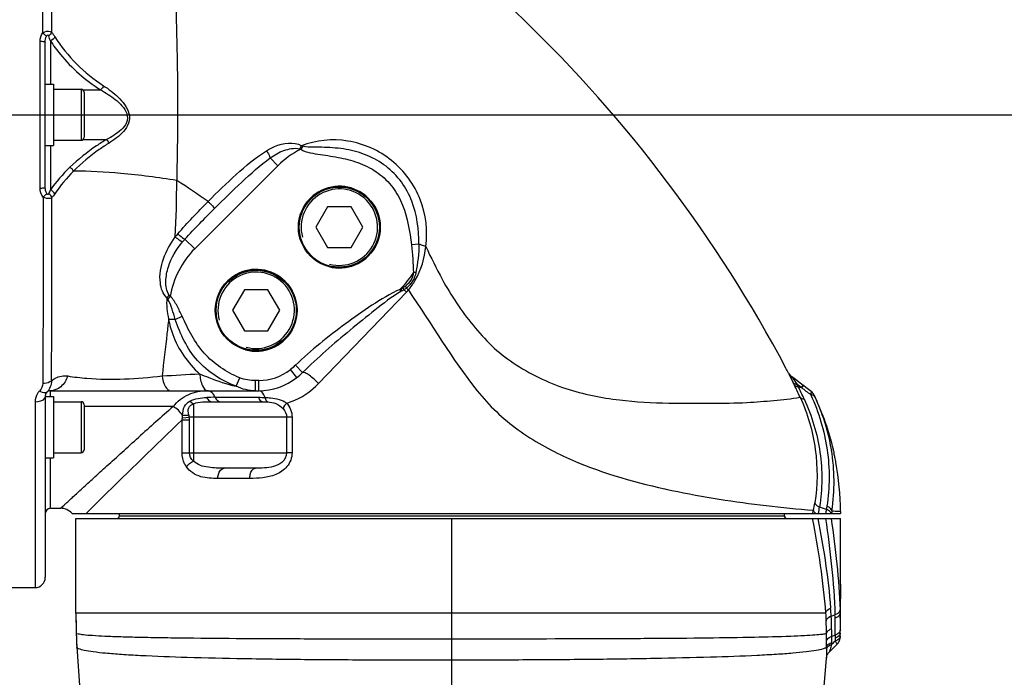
# Model space of a CAD drawing. Header units: millimetres. Extents: x 0 to 63602708652, y -107871309221 to 6308.
# Tile 37 of 74: x 5575 to 5768, y 1278 to 1407. Entities that reach past the tile are written whole.
import ezdxf

# ---------------------------------------------------------------- set-up
doc = ezdxf.new("R2010")
doc.units = ezdxf.units.MM
doc.header["$LTSCALE"] = 490.4625
doc.layers.get('0').update_dxf_attribs({"linetype": 'CONTINUOUS'})
for name, color, linetype in [('204103000004_DXF_DIMENSION', 7, 'CONTINUOUS'), ('304102000118_DXF_DIMENSION', 7, 'CONTINUOUS'), ('304102000122DXF_CONTINUOUS_LINE', 7, 'CONTINUOUS'), ('304102000123DXF_CONTINUOUS_LINE', 7, 'CONTINUOUS'), ('304104000480DXF_CONTINUOUS_LINE', 7, 'CONTINUOUS'), ('501023000039DXF_CONTINUOUS_LINE', 7, 'CONTINUOUS'), ('504021000002DXF_CONTINUOUS_LINE', 7, 'CONTINUOUS'), ('625001000002DXF_CONTINUOUS_LINE', 7, 'CONTINUOUS')]:
    doc.layers.add(name, color=color, linetype=linetype)
doc.styles.get("Standard").update_dxf_attribs({"font": 'txt', "width": 0.7})
doc.dimstyles.new('DIMSTYLE_2', dxfattribs={"dimtxt": 75, "dimasz": 45, "dimexe": 2, "dimexo": 0.2, "dimgap": 2.5, "dimtad": 1, "dimdsep": 46, "dimtxsty": 'Standard', "dimblk": '_FILLED', "dimblk1": '_FILLED', "dimblk2": '_FILLED', "dimcen": 0.09, "dimclrt": 5, "dimazin": 2, "dimtp": 0.01, "dimtm": 0.01, "dimtfac": 1, "dimtofl": 0, "dimtmove": 0, "dimatfit": 3, "dimldrblk": '_FILLED', "dimfxl": 0, "dimtolj": 1, "dimarcsym": 0})
doc.dimstyles.new('DIMSTYLE_4', dxfattribs={"dimtxt": 75, "dimasz": 45, "dimexe": 2, "dimexo": 0.2, "dimtad": 1, "dimdsep": 46, "dimtxsty": 'Standard', "dimblk": '_FILLED', "dimblk1": '_FILLED', "dimblk2": '_FILLED', "dimcen": 0.09, "dimclrt": 5, "dimazin": 2, "dimtp": 0.01, "dimtm": 0.01, "dimtfac": 1, "dimtofl": 0, "dimtmove": 0, "dimatfit": 3, "dimldrblk": '_FILLED', "dimfxl": 0, "dimtolj": 1, "dimarcsym": 0})

# ---------------------------------------------------------------- blocks, each defined once
blk = doc.blocks.new('_FILLED')
at = {"color": 0, "linetype": 'ByBlock'}
blk.add_solid([(0, 0), (-1, 0.1667), (-1, -0.1667)], dxfattribs=at)
blk = doc.blocks.new('*D33')
at = {"layer": '304102000118_DXF_DIMENSION', "color": 2, "linetype": 'Continuous', "transparency": 16777216}
for p, q in [((5515.71, 1387.99), (5905.8, 1387.99)), ((5890.8, 1387.99), (5890.8, 1304.99)), ((5890.8, 1221.99), (5890.8, 1304.99)), ((5711.81, 1221.99), (5905.8, 1221.99))]:
    blk.add_line(p, q, dxfattribs=at)
at = {"layer": '304102000118_DXF_DIMENSION', "color": 2, "linetype": 'Continuous', "transparency": 16777216, "xscale": 45, "yscale": 45, "zscale": 45}
for p, rotation in [((5890.8, 1387.99), 90), ((5890.8, 1221.99), 270)]:
    blk.add_blockref('_FILLED', p, dxfattribs=dict(at, rotation=rotation))
blk = doc.blocks.new('*D34')
at = {"layer": '204103000004_DXF_DIMENSION', "color": 2, "linetype": 'Continuous', "transparency": 16777216}
for p, q in [((4509.71, 1387.99), (6798.16, 2266.38)), ((6409.57, 2117.23), (4509.71, 1387.99)), ((6409.57, 2117.23), (6409.57, 2117.23))]:
    blk.add_line(p, q, dxfattribs=at)
at = {"layer": '204103000004_DXF_DIMENSION', "color": 2, "linetype": 'Continuous', "transparency": 16777216, "xscale": 45, "yscale": 45, "zscale": 45, "rotation": 200.9978649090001}
blk.add_blockref('_FILLED', (6409.57, 2117.23), dxfattribs=at)

msp = doc.modelspace()

# ---------------------------------------------------------------- linework, layer by layer
at = {"layer": '304102000122DXF_CONTINUOUS_LINE', "color": 9, "linetype": 'Continuous'}
for p, q in [((5579.508, 1442.679), (5579.673, 1403.952)), ((5581.326, 1441.549), (5581.437, 1404.138)), ((5579.211, 1373.62), (5579.211, 1402.365)), ((5581.211, 1402.446), (5581.211, 1393.993)), ((5587.586, 1392.855), (5591.038, 1392.855)), ((5587.586, 1383.13), (5592.188, 1383.13)), ((5581.211, 1381.993), (5581.211, 1373.287)), ((5629.916, 1381.299), (5630.153, 1381.22)), ((5630.542, 1381.83), (5630.153, 1381.22)), ((5630.294, 1381.91), (5630.542, 1381.83)), ((5625.691, 1378.013), (5624.169, 1379.535)), ((5609.427, 1361.75), (5625.691, 1378.013)), ((5609.427, 1361.75), (5607.522, 1363.655)), ((5653.268, 1362.685), (5651.811, 1362.505)), ((5652.675, 1357.119), (5652.198, 1357.096)), ((5649.732, 1353.972), (5649.589, 1353.829)), ((5649.77, 1353.934), (5649.589, 1353.829)), ((5649.747, 1353.421), (5649.589, 1353.829)), ((5649.732, 1353.972), (5649.77, 1353.934)), ((5649.929, 1353.527), (5649.747, 1353.421)), ((5649.929, 1353.527), (5649.77, 1353.934)), ((5604.194, 1351.859), (5604.66, 1352.406)), ((5633.625, 1335.386), (5650.803, 1353.265)), ((5605.637, 1347.957), (5606.961, 1348.572)), ((5629.374, 1336.561), (5628.137, 1338.133)), ((5630.511, 1337.554), (5629.144, 1339)), ((5617.524, 1334.89), (5618.219, 1336.531)), ((5621.954, 1335.993), (5621.329, 1335.992)), ((5621.329, 1333.993), (5621.329, 1335.992)), ((5621.954, 1333.993), (5621.954, 1335.993)), ((5725.531, 1337.441), (5726.07, 1336.339)), ((5726.07, 1336.339), (5726.421, 1335.622)), ((5726.102, 1336.77), (5727.217, 1335.236)), ((5728.07, 1334.581), (5727.44, 1334.779)), ((5728.068, 1334.591), (5728.406, 1335.038)), ((5728.107, 1334.561), (5728.444, 1335.008)), ((5581.211, 1332.849), (5581.211, 1333.993)), ((5613.426, 1332.706), (5621.894, 1332.706)), ((5578.211, 1331.777), (5578.211, 1295.493)), ((5605.197, 1330.891), (5587.811, 1330.891)), ((5609.211, 1331.46), (5609.212, 1320.2)), ((5612.742, 1331.85), (5614.452, 1331.849)), ((5606.965, 1328.312), (5608.4, 1328.312)), ((5606.965, 1321.849), (5606.965, 1328.312)), ((5607.014, 1328.696), (5608.371, 1328.849)), ((5627.398, 1328.848), (5608.371, 1328.849)), ((5608.4, 1321.849), (5608.4, 1328.312)), ((5628.462, 1328.849), (5627.398, 1328.849)), ((5627.398, 1328.848), (5627.398, 1321.848)), ((5628.462, 1328.849), (5628.462, 1321.849)), ((5733.905, 1322.502), (5733.916, 1322.436)), ((5581.211, 1310.993), (5581.211, 1320.849)), ((5606.965, 1321.849), (5627.398, 1321.848)), ((5628.462, 1321.849), (5627.398, 1321.849)), ((5620.214, 1316.849), (5613.958, 1316.849)), ((5701.312, 1314.796), (5701.551, 1314.743)), ((5732.956, 1310.792), (5731.59, 1311.244))]:
    msp.add_line(p, q, dxfattribs=at)
at = {"layer": '304102000122DXF_CONTINUOUS_LINE', "color": 7, "linetype": 'Continuous'}
for p, q in [((5580.211, 1373.775), (5580.211, 1402.21)), ((5726.858, 1336.203), (5726.103, 1336.77)), ((5728.406, 1335.038), (5726.858, 1336.203)), ((5728.921, 1334.647), (5728.444, 1335.008)), ((5729.935, 1333.875), (5728.921, 1334.647)), ((5580.211, 1332.993), (5580.211, 1324.878)), ((5581.211, 1333.993), (5621.954, 1333.993)), ((5612.742, 1331.849), (5622.733, 1331.849)), ((5580.211, 1321.074), (5580.211, 1297.493)), ((5621.289, 1318.849), (5615.203, 1318.849)), ((5581.211, 1310.993), (5583.212, 1310.993)), ((5585.447, 1309.993), (5735.67, 1309.993)), ((5735.67, 1310.394), (5735.67, 1309.993)), ((5572.211, 1295.493), (5578.211, 1295.493))]:
    msp.add_line(p, q, dxfattribs=at)
at = {"layer": '304102000122DXF_CONTINUOUS_LINE', "color": 9, "linetype": 'Continuous'}
msp.add_lwpolyline([(5728.107, 1334.561), (5728.087, 1334.576), (5728.07, 1334.581)], dxfattribs=at)
at = {"layer": '304102000122DXF_CONTINUOUS_LINE', "color": 7, "linetype": 'Continuous'}
for centre in [(5637.711, 1365.993), (5621.448, 1349.729)]:
    msp.add_circle(centre, 8, dxfattribs=at)
for centre, radius, start, end in [((5484.726, 1211.008), 271.978, 27.93012, 64.16182), ((5484.357, 1210.796), 272.404, 27.70476, 27.93316), ((5621.954, 1345.993), 12, 270, 308.19416), ((5727.302, 1338.37), 2, 207.69835, 233.13688), ((5581.211, 1332.993), 1, 89.9999, 180), ((5728.722, 1332.284), 2, 25.72267, 52.62004), ((5683.048, 1310.309), 52.684, 25.22013, 25.69501), ((5683.186, 1310.388), 52.526, 13.32304, 25.20709), ((5683.021, 1310.383), 52.649, 0.01125, 10.51616), ((5581.211, 1309.993), 1, 90, 180), ((5583.211, 1307.993), 3, 41.80672, 90), ((5578.211, 1297.493), 2, 270, 360)]:
    msp.add_arc(centre, radius, start, end, dxfattribs=at)
at = {"layer": '304102000122DXF_CONTINUOUS_LINE', "color": 9, "linetype": 'Continuous'}
for centre, radius, start, end in [((5553.242, 1393.29), 29.43, 18.12587, 20.08013), ((5609.033, 1420.536), 32.034, 212.69803, 237.03783), ((5637.711, 1365.993), 17, 116.39912, 135), ((5377.139, 1375.905), 228.785, 357.03668, 359.80422), ((5528.904, 1253.948), 143.58, 54.62224, 57.5603), ((5560.204, 1380.749), 22.293, 338.37307, 340.44547), ((647.092, 1363.177), 4934.422, 359.683664, 0.099884), ((5619.1, 1353.483), 17.147, 139.24536, 141.83764), ((5619.428, 1352.784), 16.122, 137.60098, 140.04178), ((5621.448, 1349.729), 17, 135, 170.94153), ((5637.711, 1365.993), 17, 315, 328.44419), ((5637.742, 1374.595), 23.907, 300.20617, 301.25169), ((5629.981, 1387.552), 39.441, 300.38288, 301.02773), ((5644.582, 1363.281), 10.686, 301.36987, 304.39732), ((5730.976, 1387.215), 87.329, 202.24329, 202.52905), ((5644.4, 1363.396), 11.31, 301.51186, 304.51551), ((5626.159, 1328.984), 34.596, 44.57402, 45.72354), ((5696.689, 1376.755), 51.18, 205.82089, 206.30222), ((5638.269, 1365.295), 17.373, 316.17411, 318.10597), ((5625.323, 1326.376), 37.641, 46.55098, 47.38609), ((5622.095, 1364.551), 21.944, 214.31605, 215.3387), ((5640.194, 1377.836), 43.696, 215.10019, 215.59008), ((5621.954, 1345.993), 10, 270, 308.19416), ((5620.412, 1347.973), 14.509, 308.14418, 314.10669), ((5624.643, 1286.021), 113.22, 25.72516, 25.98219), ((5612.805, 1280.334), 126.353, 24.51248, 25.71823), ((5626.611, 1286.022), 111.998, 25.80686, 26.06708), ((5616.794, 1280.844), 123.092, 24.75966, 25.98718), ((5546.766, 1098.527), 297.652, 52.03317, 52.46554), ((5613.424, 1295.122), 37.584, 89.99764, 92.50039), ((5611.886, 1332.828), 1.164, 88.06422, 89.99918), ((5611.927, 1334.517), 0.525, 266.35923, 269.99725), ((5730.194, 1332.506), 0.573, 25.89963, 32.94999), ((5693.528, 1315.462), 41.006, 19.72331, 24.94482), ((6354.542, 484.163), 1130.693, 131.508435, 131.967203), ((5694.946, 1315.96), 39.504, 9.53285, 19.73754), ((5695.89, 1316.189), 38.535, 351.50747, 9.32994), ((5736.155, 1471.466), 160.498, 257.54911, 257.97369), ((5700.27, 1316.885), 30.766, 348.21067, 350.99231), ((5700.111, 1316.185), 31.865, 348.79408, 351.07933), ((5447.17, 1354.174), 289.06, 351.36841, 351.48869), ((5595.82, 1337.626), 137.255, 348.38537, 348.64351), ((5586.003, 1333.362), 148.676, 350.95641, 351.2682)]:
    msp.add_arc(centre, radius, start, end, dxfattribs=at)
at = {"layer": '304102000122DXF_CONTINUOUS_LINE', "color": 2, "linetype": 'Continuous'}
for centre in [(5637.711, 1365.993), (5621.448, 1349.729)]:
    msp.add_arc(centre, 8, 255, 195, dxfattribs=at)
at = {"layer": '304102000122DXF_CONTINUOUS_LINE', "color": 9, "linetype": 'Continuous'}
for points, knots in [([(5603.263, 1455.796), (5603.231, 1455.812), (5603.327, 1455.547), (5603.27, 1455.35), (5603.355, 1454.76), (5603.387, 1454.064), (5603.46, 1453.129), (5603.568, 1451.514), (5603.742, 1449.019), (5603.973, 1445.499), (5604.228, 1441.306), (5604.501, 1436.496), (5604.921, 1429.009), (5605.416, 1418.539), (5605.905, 1404.928), (5606.119, 1392.85), (5606.075, 1382.8), (5605.93, 1377.69), (5605.922, 1375.124)], [0, 0, 0, 0, 0.0013237, 0.0052624, 0.0117673, 0.0207896, 0.0322818, 0.0461979, 0.0811227, 0.1250644, 0.1773046, 0.2371808, 0.3040741, 0.4559079, 0.6266103, 0.8100973, 0.9046446, 1, 1, 1, 1]), ([(5579.673, 1403.952), (5579.821, 1404.062), (5580.341, 1404.367), (5581.102, 1404.403), (5581.437, 1404.137)], [0, 0, 0, 0, 0.301774, 1, 1, 1, 1]), ([(5579.673, 1403.952), (5579.754, 1403.897), (5580.023, 1403.709), (5580.292, 1403.511), (5580.442, 1403.335)], [0, 0, 0, 0, 0.2986058, 1, 1, 1, 1]), ([(5580.442, 1403.335), (5580.494, 1403.444), (5580.671, 1403.722), (5580.852, 1403.479), (5580.883, 1403.395)], [0, 0, 0, 0, 0.5732027, 1, 1, 1, 1]), ([(5579.211, 1402.365), (5579.448, 1402.365), (5579.691, 1402.316), (5580.211, 1402.314), (5580.211, 1402.21)], [0, 0, 0, 0, 0.6938099, 1, 1, 1, 1]), ([(5581.211, 1402.446), (5581.814, 1401.53), (5584.541, 1397.826), (5588.077, 1394.721), (5591.038, 1392.855)], [0, 0, 0, 0, 0.2385691, 1, 1, 1, 1]), ([(5591.038, 1392.855), (5592.037, 1392.304), (5593.516, 1391.365), (5595.24, 1389.796), (5596.348, 1388.307), (5596.284, 1386.347), (5595.069, 1384.982), (5593.688, 1383.953), (5592.691, 1383.388), (5592.188, 1383.13)], [0, 0, 0, 0, 0.2448486, 0.3720742, 0.5015579, 0.6293357, 0.7551453, 0.878749, 1, 1, 1, 1]), ([(5591.604, 1393.659), (5592.62, 1393), (5594.105, 1391.872), (5595.782, 1390.023), (5596.751, 1388.299), (5596.667, 1386.258), (5595.561, 1384.665), (5594.194, 1383.433), (5593.192, 1382.747), (5592.683, 1382.433)], [0, 0, 0, 0, 0.2434655, 0.3710764, 0.5012444, 0.630441, 0.7566567, 0.8798665, 1, 1, 1, 1]), ([(5592.188, 1383.13), (5591.521, 1382.738), (5588.978, 1381.142), (5586.616, 1379.252), (5585.019, 1377.698)], [0, 0, 0, 0, 0.2577309, 1, 1, 1, 1]), ([(5592.683, 1382.433), (5592.036, 1382.033), (5589.566, 1380.407), (5587.28, 1378.498), (5585.737, 1376.936)], [0, 0, 0, 0, 0.2572973, 1, 1, 1, 1]), ([(5623.47, 1380.937), (5623.976, 1381.252), (5626.002, 1382.316), (5628.813, 1382.835), (5630.294, 1381.91)], [0, 0, 0, 0, 0.2544366, 1, 1, 1, 1]), ([(5654.586, 1362.226), (5655.042, 1365.261), (5654.277, 1371.782), (5648.466, 1379.632), (5639.6, 1383.642), (5633.129, 1383.002), (5630.294, 1381.91)], [0, 0, 0, 0, 0.2476852, 0.5026744, 0.7548777, 1, 1, 1, 1]), ([(5612.032, 1371.017), (5613.824, 1372.826), (5617.446, 1376.34), (5621.341, 1379.615), (5623.47, 1380.937)], [0, 0, 0, 0, 0.5040085, 1, 1, 1, 1]), ([(5623.47, 1380.937), (5623.546, 1380.817), (5623.815, 1380.369), (5624.049, 1379.896), (5624.169, 1379.535)], [0, 0, 0, 0, 0.2718405, 1, 1, 1, 1]), ([(5624.169, 1379.535), (5624.997, 1380.139), (5626.373, 1380.905), (5628.354, 1381.419), (5629.428, 1381.46), (5629.916, 1381.299)], [0, 0, 0, 0, 0.4991002, 0.7495295, 1, 1, 1, 1]), ([(5630.153, 1381.22), (5630.712, 1380.863), (5632.032, 1380.509), (5634.647, 1380.104), (5637.953, 1379.637), (5641.818, 1378.576), (5645.402, 1376.724), (5648.295, 1373.887), (5650.846, 1369.149), (5651.485, 1365.142), (5651.811, 1362.505)], [0, 0, 0, 0, 0.0623607, 0.1249904, 0.25025, 0.3753999, 0.5003773, 0.6252264, 0.7501833, 1, 1, 1, 1]), ([(5653.268, 1362.685), (5653.261, 1365.517), (5652.714, 1369.875), (5649.998, 1374.947), (5646.966, 1378.058), (5643.195, 1380.182), (5639.054, 1381.336), (5635.492, 1381.603), (5632.672, 1381.634), (5631.216, 1381.608), (5630.542, 1381.83)], [0, 0, 0, 0, 0.2489359, 0.3744268, 0.5000806, 0.6254705, 0.7504397, 0.8751981, 0.9376289, 1, 1, 1, 1]), ([(5613.352, 1369.688), (5615.083, 1371.417), (5618.574, 1374.82), (5622.218, 1378.083), (5624.169, 1379.535)], [0, 0, 0, 0, 0.5014807, 1, 1, 1, 1]), ([(5605.922, 1375.124), (5602.296, 1375.71), (5595.588, 1376.576), (5588.825, 1376.974), (5585.737, 1376.936)], [0, 0, 0, 0, 0.543236, 1, 1, 1, 1]), ([(5579.211, 1373.62), (5579.448, 1373.62), (5579.691, 1373.669), (5580.211, 1373.671), (5580.211, 1373.775)], [0, 0, 0, 0, 0.6938103, 1, 1, 1, 1]), ([(5579.781, 1371.885), (5579.856, 1371.944), (5580.107, 1372.149), (5580.354, 1372.365), (5580.496, 1372.545)], [0, 0, 0, 0, 0.2933169, 1, 1, 1, 1]), ([(5580.928, 1372.532), (5580.899, 1372.46), (5580.767, 1372.244), (5580.552, 1372.446), (5580.496, 1372.545)], [0, 0, 0, 0, 0.4059985, 1, 1, 1, 1]), ([(5579.781, 1371.885), (5579.791, 1368.659), (5579.816, 1356.49), (5579.761, 1344.322), (5579.718, 1335.381)], [0, 0, 0, 0, 0.2651868, 1, 1, 1, 1]), ([(5581.506, 1371.779), (5581.409, 1371.708), (5580.856, 1371.457), (5580.182, 1371.632), (5579.781, 1371.885)], [0, 0, 0, 0, 0.2024778, 1, 1, 1, 1]), ([(5612.032, 1371.017), (5612.174, 1370.874), (5612.615, 1370.432), (5613.056, 1369.99), (5613.352, 1369.688)], [0, 0, 0, 0, 0.3227086, 1, 1, 1, 1]), ([(5603.97, 1352.18), (5603.209, 1352.91), (5602.301, 1355.646), (5603.101, 1359.919), (5604.666, 1362.771), (5605.618, 1364.078)], [0, 0, 0, 0, 0.2476502, 0.6203121, 1, 1, 1, 1]), ([(5604.444, 1352.71), (5603.908, 1353.474), (5603.642, 1355.484), (5604.347, 1359.166), (5605.858, 1361.691), (5607.07, 1363.138)], [0, 0, 0, 0, 0.2480456, 0.4980801, 1, 1, 1, 1]), ([(5605.618, 1364.078), (5605.755, 1363.971), (5606.217, 1363.627), (5606.697, 1363.29), (5607.07, 1363.138)], [0, 0, 0, 0, 0.3017091, 1, 1, 1, 1]), ([(5606.111, 1364.677), (5606.245, 1364.561), (5606.694, 1364.194), (5607.157, 1363.827), (5607.522, 1363.655)], [0, 0, 0, 0, 0.3050592, 1, 1, 1, 1]), ([(5651.202, 1353.693), (5651.708, 1354.298), (5653.492, 1356.833), (5654.391, 1359.934), (5654.586, 1362.226)], [0, 0, 0, 0, 0.2553203, 1, 1, 1, 1]), ([(5654.586, 1362.226), (5654.463, 1362.256), (5654.014, 1362.379), (5653.572, 1362.536), (5653.268, 1362.685)], [0, 0, 0, 0, 0.2729329, 1, 1, 1, 1]), ([(5654.586, 1362.226), (5655.617, 1360.056), (5658.24, 1354.637), (5663.539, 1346.6), (5668.711, 1341.411), (5671.7, 1339.432)], [0, 0, 0, 0, 0.2502697, 0.6264687, 1, 1, 1, 1]), ([(5649.589, 1353.829), (5647.651, 1352.997), (5644.05, 1350.741), (5637.145, 1345.909), (5632.211, 1341.899), (5629.144, 1339)], [0, 0, 0, 0, 0.2498323, 0.4999647, 1, 1, 1, 1]), ([(5649.747, 1353.421), (5647.958, 1352.354), (5644.66, 1349.784), (5638.181, 1344.578), (5633.499, 1340.441), (5630.511, 1337.554)], [0, 0, 0, 0, 0.2503357, 0.5005654, 1, 1, 1, 1]), ([(5605.637, 1347.957), (5605.419, 1348.616), (5604.996, 1349.925), (5604.595, 1351.292), (5604.194, 1351.859)], [0, 0, 0, 0, 0.500427, 1, 1, 1, 1]), ([(5606.961, 1348.572), (5606.645, 1349.252), (5606.011, 1350.591), (5605.229, 1351.923), (5604.66, 1352.406)], [0, 0, 0, 0, 0.501165, 1, 1, 1, 1]), ([(5604.316, 1347.975), (5604.216, 1347.029), (5603.815, 1343.334), (5603.369, 1339.645), (5603.042, 1336.9)], [0, 0, 0, 0, 0.2560877, 1, 1, 1, 1]), ([(5604.316, 1347.975), (5604.657, 1347.999), (5605.1, 1348.008), (5605.539, 1347.969), (5605.637, 1347.957)], [0, 0, 0, 0, 0.7762849, 1, 1, 1, 1]), ([(5604.316, 1347.975), (5604.498, 1346.969), (5605.587, 1342.966), (5608.071, 1339.378), (5610.394, 1337.303)], [0, 0, 0, 0, 0.2470796, 1, 1, 1, 1]), ([(5617.525, 1334.889), (5614.673, 1335.923), (5609.267, 1339.375), (5606.588, 1345.073), (5605.637, 1347.957)], [0, 0, 0, 0, 0.4997841, 1, 1, 1, 1]), ([(5618.219, 1336.531), (5615.637, 1337.624), (5610.696, 1340.839), (5608.149, 1346.017), (5606.961, 1348.572)], [0, 0, 0, 0, 0.4987583, 1, 1, 1, 1]), ([(5671.7, 1339.432), (5674.883, 1337.324), (5681.623, 1334.028), (5692.104, 1331.993), (5701.68, 1331.486), (5709.994, 1331.547), (5716.854, 1331.589), (5722.616, 1332.083), (5726.086, 1332.403), (5727.771, 1332.757)], [0, 0, 0, 0, 0.1990099, 0.3852774, 0.5529271, 0.698384, 0.8188546, 0.9102718, 1, 1, 1, 1]), ([(5584.629, 1336.88), (5584.35, 1336.087), (5583.515, 1334.666), (5581.935, 1333.993), (5581.211, 1333.993)], [0, 0, 0, 0, 0.5373062, 1, 1, 1, 1]), ([(5581.439, 1335.933), (5581.66, 1336.135), (5582.579, 1336.808), (5583.808, 1337.015), (5584.629, 1336.88)], [0, 0, 0, 0, 0.2649184, 1, 1, 1, 1]), ([(5584.629, 1336.88), (5585.855, 1336.678), (5591.969, 1335.964), (5598.172, 1336.3), (5603.042, 1336.9)], [0, 0, 0, 0, 0.2019739, 1, 1, 1, 1]), ([(5603.042, 1336.9), (5603.167, 1336.169), (5603.381, 1335.077), (5604.295, 1333.993), (5604.719, 1333.993)], [0, 0, 0, 0, 0.6366199, 1, 1, 1, 1]), ([(5610.394, 1337.303), (5610.987, 1337.053), (5613.304, 1336.09), (5615.695, 1335.264), (5617.525, 1334.889)], [0, 0, 0, 0, 0.2564802, 1, 1, 1, 1]), ([(5610.394, 1337.303), (5610.488, 1336.495), (5610.66, 1335.36), (5611.457, 1334.021), (5611.894, 1333.994)], [0, 0, 0, 0, 0.6502169, 1, 1, 1, 1]), ([(5633.625, 1335.386), (5633.086, 1336.004), (5632.24, 1336.796), (5631.175, 1337.454), (5630.669, 1337.619), (5630.511, 1337.554)], [0, 0, 0, 0, 0.6344468, 0.8678609, 1, 1, 1, 1]), ([(5581.439, 1335.933), (5581.344, 1335.843), (5580.836, 1335.492), (5580.198, 1335.38), (5579.718, 1335.381)], [0, 0, 0, 0, 0.2144613, 1, 1, 1, 1]), ([(5627.426, 1331.579), (5627.997, 1331.751), (5630.289, 1332.599), (5632.348, 1334.057), (5633.625, 1335.386)], [0, 0, 0, 0, 0.2446578, 1, 1, 1, 1]), ([(5726.421, 1335.622), (5726.528, 1335.44), (5726.833, 1335.279), (5727.128, 1335.242), (5727.217, 1335.236)], [0, 0, 0, 0, 0.7024859, 1, 1, 1, 1]), ([(5726.642, 1335.165), (5726.75, 1334.983), (5727.055, 1334.823), (5727.35, 1334.785), (5727.44, 1334.779)], [0, 0, 0, 0, 0.7026827, 1, 1, 1, 1]), ([(5579.084, 1333.939), (5578.939, 1333.79), (5578.446, 1333.17), (5578.211, 1332.357), (5578.211, 1331.777)], [0, 0, 0, 0, 0.2644062, 1, 1, 1, 1]), ([(5580.211, 1332.993), (5580.211, 1332.829), (5579.894, 1332.004), (5578.876, 1331.777), (5578.211, 1331.777)], [0, 0, 0, 0, 0.1970519, 1, 1, 1, 1]), ([(5580.502, 1333.698), (5580.439, 1333.634), (5579.952, 1333.418), (5579.428, 1333.714), (5579.084, 1333.939)], [0, 0, 0, 0, 0.1791897, 1, 1, 1, 1]), ([(5605.197, 1330.891), (5606.015, 1331.893), (5608.083, 1333.533), (5610.655, 1333.993), (5611.886, 1333.993)], [0, 0, 0, 0, 0.5122596, 1, 1, 1, 1]), ([(5611.784, 1332.67), (5611.836, 1332.55), (5612.03, 1332.172), (5612.441, 1331.849), (5612.742, 1331.849)], [0, 0, 0, 0, 0.3024671, 1, 1, 1, 1]), ([(5613.426, 1332.706), (5613.363, 1332.849), (5613.115, 1333.334), (5612.698, 1333.763), (5612.333, 1333.906)], [0, 0, 0, 0, 0.2845397, 1, 1, 1, 1]), ([(5613.426, 1332.706), (5613.48, 1332.581), (5613.689, 1332.18), (5614.13, 1331.849), (5614.452, 1331.849)], [0, 0, 0, 0, 0.2981169, 1, 1, 1, 1]), ([(5621.894, 1332.706), (5621.938, 1332.583), (5622.092, 1332.215), (5622.453, 1331.849), (5622.733, 1331.849)], [0, 0, 0, 0, 0.319121, 1, 1, 1, 1]), ([(5623.181, 1332.672), (5623.117, 1332.862), (5622.899, 1333.417), (5622.372, 1333.993), (5621.954, 1333.993)], [0, 0, 0, 0, 0.3235576, 1, 1, 1, 1]), ([(5623.181, 1332.672), (5623.538, 1332.653), (5624.992, 1332.558), (5626.526, 1332.231), (5627.426, 1331.579)], [0, 0, 0, 0, 0.2436456, 1, 1, 1, 1]), ([(5623.181, 1332.672), (5623.205, 1332.563), (5623.295, 1332.239), (5623.509, 1331.879), (5623.734, 1331.815)], [0, 0, 0, 0, 0.3235518, 1, 1, 1, 1]), ([(5664.66, 1333.993), (5666.957, 1331.098), (5672.375, 1326), (5684.729, 1319.158), (5694.761, 1316.253), (5701.312, 1314.796)], [0, 0, 0, 0, 0.2632682, 0.5219189, 1, 1, 1, 1]), ([(5727.771, 1332.757), (5727.882, 1332.581), (5728.189, 1332.434), (5728.481, 1332.401), (5728.57, 1332.396)], [0, 0, 0, 0, 0.6997262, 1, 1, 1, 1]), ([(5727.771, 1332.757), (5729.241, 1329.523), (5731.278, 1322.668), (5731.203, 1315.511), (5730.657, 1312.068)], [0, 0, 0, 0, 0.5046534, 1, 1, 1, 1]), ([(5728.57, 1332.396), (5730.094, 1329.094), (5732.211, 1322.089), (5732.148, 1314.764), (5731.59, 1311.244)], [0, 0, 0, 0, 0.5050672, 1, 1, 1, 1]), ([(5729.936, 1333.874), (5729.937, 1333.889), (5729.914, 1333.414), (5729.9, 1333.399), (5729.883, 1333.186)], [0, 0, 0, 0, 0.0681639, 1, 1, 1, 1]), ([(5729.883, 1333.186), (5731.44, 1329.791), (5733.618, 1322.577), (5733.592, 1315.036), (5733.046, 1311.392)], [0, 0, 0, 0, 0.503394, 1, 1, 1, 1]), ([(5730.524, 1333.152), (5730.518, 1333.165), (5730.649, 1332.889), (5730.654, 1332.876), (5730.71, 1332.757)], [0, 0, 0, 0, 0.093194, 1, 1, 1, 1]), ([(5607.055, 1329.185), (5607.105, 1329.769), (5607.2, 1330.902), (5608.042, 1331.72), (5608.475, 1331.959)], [0, 0, 0, 0, 0.5423603, 1, 1, 1, 1]), ([(5608.294, 1329.258), (5608.209, 1329.721), (5607.969, 1330.713), (5608.826, 1331.318), (5609.211, 1331.46)], [0, 0, 0, 0, 0.5345575, 1, 1, 1, 1]), ([(5623.734, 1331.815), (5624.269, 1331.773), (5625.385, 1331.575), (5626.326, 1330.905), (5626.72, 1330.487)], [0, 0, 0, 0, 0.482953, 1, 1, 1, 1]), ([(5627.426, 1331.579), (5627.327, 1331.478), (5627.045, 1331.156), (5626.747, 1330.781), (5626.72, 1330.487)], [0, 0, 0, 0, 0.3230057, 1, 1, 1, 1]), ([(5588.222, 1309.993), (5589.269, 1311.032), (5595.478, 1317.179), (5601.72, 1323.291), (5606.965, 1328.312)], [0, 0, 0, 0, 0.1689225, 1, 1, 1, 1]), ([(5607.055, 1329.185), (5607.147, 1329.184), (5607.561, 1329.192), (5607.974, 1329.223), (5608.294, 1329.258)], [0, 0, 0, 0, 0.2237812, 1, 1, 1, 1]), ([(5583.211, 1310.993), (5583.241, 1310.983), (5583.316, 1311.142), (5583.538, 1311.26), (5583.87, 1311.613), (5584.347, 1312.031), (5584.946, 1312.59), (5585.991, 1313.546), (5587.577, 1315.002), (5589.79, 1317.025), (5592.382, 1319.386), (5595.306, 1322.039), (5597.364, 1323.895), (5598.441, 1324.864)], [0, 0, 0, 0, 0.0045603, 0.0181641, 0.0406954, 0.0719803, 0.1117244, 0.1596174, 0.2783935, 0.4250893, 0.5963696, 0.788969, 1, 1, 1, 1]), ([(5607.799, 1319.101), (5607.671, 1319.29), (5607.186, 1320.126), (5606.965, 1321.112), (5606.965, 1321.849)], [0, 0, 0, 0, 0.2364497, 1, 1, 1, 1]), ([(5628.462, 1321.849), (5628.463, 1320.896), (5627.716, 1318.995), (5625.348, 1317.45), (5622.767, 1316.892), (5621.056, 1316.849), (5620.214, 1316.849)], [0, 0, 0, 0, 0.2672946, 0.5209277, 0.7638256, 1, 1, 1, 1]), ([(5627.398, 1321.848), (5627.398, 1321.15), (5626.658, 1319.824), (5624.846, 1319.09), (5623.06, 1318.862), (5621.879, 1318.849), (5621.289, 1318.849)], [0, 0, 0, 0, 0.2799355, 0.526892, 0.7631279, 1, 1, 1, 1]), ([(5613.958, 1316.849), (5612.84, 1316.849), (5610.564, 1316.87), (5608.437, 1318.159), (5607.799, 1319.101)], [0, 0, 0, 0, 0.4958381, 1, 1, 1, 1]), ([(5615.203, 1318.849), (5614.166, 1318.849), (5612.128, 1318.861), (5609.95, 1319.467), (5609.212, 1320.2)], [0, 0, 0, 0, 0.4990935, 1, 1, 1, 1]), ([(5613.958, 1316.849), (5613.958, 1317.106), (5614.022, 1317.888), (5614.641, 1318.849), (5615.203, 1318.849)], [0, 0, 0, 0, 0.3136779, 1, 1, 1, 1]), ([(5620.214, 1316.849), (5620.214, 1317.105), (5620.267, 1317.838), (5620.761, 1318.849), (5621.289, 1318.849)], [0, 0, 0, 0, 0.3269718, 1, 1, 1, 1]), ([(5702.713, 1314.491), (5705.781, 1313.838), (5714.959, 1312.191), (5724.227, 1311.119), (5730.387, 1310.599)], [0, 0, 0, 0, 0.3366162, 1, 1, 1, 1]), ([(5730.657, 1312.068), (5730.69, 1311.985), (5730.906, 1311.618), (5731.286, 1311.378), (5731.59, 1311.244)], [0, 0, 0, 0, 0.2116229, 1, 1, 1, 1]), ([(5734.003, 1310.498), (5733.977, 1310.587), (5733.774, 1310.991), (5733.368, 1311.25), (5733.046, 1311.392)], [0, 0, 0, 0, 0.2094816, 1, 1, 1, 1]), ([(5734.003, 1310.498), (5734.218, 1310.481), (5734.773, 1310.442), (5735.329, 1310.414), (5735.67, 1310.394)], [0, 0, 0, 0, 0.3865061, 1, 1, 1, 1])]:
    msp.add_open_spline(points, degree=3, knots=knots, dxfattribs=at)
for points in [[(5579.211, 1402.365), (5579.211, 1402.916), (5579.365, 1403.495), (5579.673, 1403.952)], [(5580.211, 1402.21), (5580.211, 1402.593), (5580.277, 1402.99), (5580.442, 1403.335)], [(5581.438, 1404.137), (5581.372, 1403.835), (5581.144, 1403.56), (5580.883, 1403.395)], [(5581.437, 1404.138), (5581.666, 1403.847), (5581.876, 1403.542), (5582.076, 1403.231)], [(5582.076, 1403.231), (5581.947, 1402.864), (5581.58, 1402.572), (5581.211, 1402.446)], [(5591.604, 1393.659), (5591.486, 1393.353), (5591.291, 1393.063), (5591.038, 1392.855)], [(5592.683, 1382.433), (5592.585, 1382.653), (5592.479, 1382.974), (5592.239, 1383.003)], [(5630.294, 1381.91), (5630.174, 1381.712), (5630.054, 1381.514), (5629.927, 1381.321)], [(5585.019, 1377.698), (5583.627, 1376.343), (5582.338, 1374.869), (5581.211, 1373.287)], [(5585.737, 1376.936), (5584.388, 1375.569), (5583.142, 1374.087), (5582.054, 1372.505)], [(5585.737, 1376.936), (5585.594, 1377.254), (5585.327, 1377.534), (5585.019, 1377.698)], [(5579.781, 1371.885), (5579.402, 1372.361), (5579.211, 1373.011), (5579.211, 1373.62)], [(5580.496, 1372.545), (5580.29, 1372.912), (5580.211, 1373.354), (5580.211, 1373.775)], [(5581.506, 1371.779), (5581.431, 1372.086), (5581.197, 1372.365), (5580.928, 1372.532)], [(5582.054, 1372.505), (5581.92, 1372.864), (5581.571, 1373.154), (5581.211, 1373.287)], [(5582.054, 1372.505), (5581.882, 1372.255), (5581.701, 1372.011), (5581.506, 1371.779)], [(5606.111, 1364.677), (5607.998, 1366.868), (5609.997, 1368.962), (5612.032, 1371.017)], [(5607.522, 1363.655), (5609.416, 1365.713), (5611.373, 1367.712), (5613.352, 1369.688)], [(5651.811, 1362.505), (5652.033, 1360.711), (5652.11, 1358.901), (5652.198, 1357.096)], [(5653.268, 1362.685), (5653.264, 1360.819), (5653.028, 1358.951), (5652.675, 1357.119)], [(5652.198, 1357.096), (5652.033, 1356.086), (5651.464, 1355.04), (5650.619, 1354.463)], [(5652.675, 1357.119), (5652.45, 1355.951), (5651.772, 1354.774), (5650.808, 1354.077)], [(5651.201, 1353.694), (5655.665, 1347.112), (5659.716, 1340.223), (5664.66, 1333.993)], [(5603.97, 1352.18), (5603.884, 1350.776), (5604.006, 1349.347), (5604.316, 1347.975)], [(5603.97, 1352.18), (5604.125, 1352.349), (5604.28, 1352.518), (5604.425, 1352.695)], [(5629.144, 1339), (5628.823, 1338.695), (5628.485, 1338.407), (5628.137, 1338.133)], [(5603.042, 1336.9), (5605.493, 1337.036), (5607.943, 1337.171), (5610.394, 1337.303)], [(5621.329, 1335.992), (5620.277, 1335.992), (5619.188, 1336.121), (5618.219, 1336.531)], [(5579.718, 1335.381), (5579.715, 1334.856), (5579.45, 1334.316), (5579.084, 1333.939)], [(5581.439, 1335.933), (5581.43, 1335.125), (5581.072, 1334.271), (5580.502, 1333.698)], [(5621.329, 1333.992), (5620.026, 1333.992), (5618.662, 1334.254), (5617.524, 1334.889)], [(5728.097, 1334.567), (5727.803, 1334.789), (5727.511, 1335.014), (5727.217, 1335.236)], [(5608.475, 1331.959), (5609.463, 1332.505), (5610.657, 1332.621), (5611.784, 1332.67)], [(5612.333, 1333.906), (5612.204, 1333.957), (5612.064, 1333.987), (5611.925, 1333.992)], [(5621.894, 1332.706), (5622.323, 1332.706), (5622.753, 1332.698), (5623.181, 1332.672)], [(5730.252, 1333.118), (5730.133, 1333.157), (5730.007, 1333.177), (5729.883, 1333.186)], [(5730.675, 1332.818), (5730.581, 1332.963), (5730.416, 1333.064), (5730.252, 1333.118)], [(5607.055, 1329.185), (5606.607, 1329.896), (5605.952, 1330.522), (5605.197, 1330.891)], [(5608.475, 1331.959), (5608.685, 1331.749), (5608.936, 1331.569), (5609.211, 1331.46)], [(5609.211, 1331.46), (5610.315, 1331.888), (5611.558, 1331.849), (5612.742, 1331.849)], [(5622.733, 1331.849), (5623.067, 1331.849), (5623.401, 1331.841), (5623.734, 1331.815)], [(5626.72, 1330.487), (5627.125, 1330.056), (5627.398, 1329.439), (5627.398, 1328.848)], [(5627.426, 1331.579), (5628.057, 1330.838), (5628.462, 1329.822), (5628.462, 1328.849)], [(5606.965, 1328.312), (5606.988, 1328.439), (5607.005, 1328.567), (5607.014, 1328.696)], [(5607.014, 1328.696), (5607.026, 1328.859), (5607.038, 1329.022), (5607.055, 1329.185)], [(5608.371, 1328.849), (5608.345, 1328.985), (5608.318, 1329.121), (5608.294, 1329.258)], [(5608.4, 1328.312), (5608.4, 1328.491), (5608.391, 1328.671), (5608.371, 1328.849)], [(5609.212, 1320.2), (5608.758, 1320.612), (5608.4, 1321.236), (5608.4, 1321.849)], [(5607.799, 1319.101), (5608.16, 1319.576), (5608.669, 1319.951), (5609.211, 1320.2)], [(5730.569, 1310.285), (5730.493, 1310.379), (5730.429, 1310.485), (5730.387, 1310.599)], [(5730.871, 1309.993), (5730.76, 1310.078), (5730.656, 1310.175), (5730.569, 1310.285)], [(5733.685, 1310.292), (5733.489, 1310.512), (5733.226, 1310.674), (5732.956, 1310.792)], [(5733.88, 1309.993), (5733.834, 1310.102), (5733.764, 1310.203), (5733.685, 1310.292)], [(5734.003, 1310.498), (5733.977, 1310.329), (5733.95, 1310.161), (5733.924, 1309.993)]]:
    msp.add_open_spline(points, degree=3, dxfattribs=at)
at = {"layer": '304102000122DXF_CONTINUOUS_LINE', "color": 7, "linetype": 'Continuous'}
msp.add_open_spline([(5734.786, 1319.993), (5734.727, 1320.309), (5734.629, 1320.895), (5734.433, 1321.669), (5734.42, 1322.174), (5734.27, 1322.433), (5734.299, 1322.493)], degree=3, knots=[0, 0, 0, 0, 0.3795502, 0.7035068, 0.9224031, 1, 1, 1, 1], dxfattribs=at)
at = {"layer": '304102000123DXF_CONTINUOUS_LINE', "color": 7, "linetype": 'Continuous'}
for p, q in [((5586.211, 1308.993), (5735.669, 1308.993)), ((5586.211, 1290.493), (5586.211, 1308.993)), ((5735.711, 1290.487), (5735.722, 1296.001)), ((5735.722, 1296.001), (5735.721, 1295.993)), ((5586.211, 1290.493), (5586.218, 1289.282)), ((5586.218, 1289.282), (5586.237, 1287.9)), ((5586.237, 1287.9), (5586.267, 1286.593)), ((5586.267, 1286.593), (5586.267, 1286.595)), ((5586.267, 1286.593), (5586.291, 1285.796)), ((5735.625, 1285.77), (5735.651, 1286.575)), ((5586.291, 1285.796), (5586.326, 1284.847)), ((5586.326, 1284.847), (5586.368, 1283.891)), ((5734.456, 1283.848), (5735.033, 1284.418)), ((5586.368, 1283.891), (5586.367, 1283.9)), ((5733.517, 1282.924), (5734.456, 1283.848))]:
    msp.add_line(p, q, dxfattribs=at)
at = {"layer": '304102000123DXF_CONTINUOUS_LINE', "color": 9, "linetype": 'Continuous'}
for p, q in [((5659.711, 1290.493), (5659.711, 1308.993)), ((5659.711, 1290.493), (5586.211, 1290.493)), ((5732.772, 1290.493), (5659.711, 1290.493)), ((5659.711, 1281.279), (5659.711, 1290.493)), ((5733.863, 1289.909), (5734.608, 1290.167)), ((5735.711, 1290.487), (5735.628, 1290.492)), ((5733.97, 1285.969), (5734.658, 1286.197)), ((5735.632, 1285.983), (5735.626, 1285.774)), ((5735.651, 1286.574), (5735.647, 1286.554)), ((5733.956, 1284.74), (5733.954, 1284.361)), ((5659.711, 1252.974), (5659.711, 1281.279))]:
    msp.add_line(p, q, dxfattribs=at)
at = {"layer": '304102000123DXF_CONTINUOUS_LINE', "color": 7, "linetype": 'Continuous'}
for points in [[(5735.651, 1286.574), (5735.681, 1287.844), (5735.703, 1289.35), (5735.711, 1290.487)], [(5735.033, 1284.418), (5735.067, 1284.452), (5735.125, 1284.514), (5735.179, 1284.578), (5735.23, 1284.643), (5735.277, 1284.71), (5735.321, 1284.777), (5735.362, 1284.844), (5735.399, 1284.913), (5735.433, 1284.981), (5735.464, 1285.049), (5735.492, 1285.117), (5735.516, 1285.184), (5735.538, 1285.251), (5735.557, 1285.317), (5735.573, 1285.381)], [(5735.573, 1285.381), (5735.587, 1285.444), (5735.598, 1285.505), (5735.607, 1285.563), (5735.614, 1285.619), (5735.619, 1285.671), (5735.623, 1285.718), (5735.625, 1285.758), (5735.625, 1285.771)], [(5586.368, 1283.891), (5586.995, 1275.409), (5588.035, 1266.968), (5589.198, 1259.784)], [(5732.921, 1281.626), (5732.929, 1281.718), (5732.949, 1281.855), (5732.983, 1282.007), (5733.033, 1282.169), (5733.101, 1282.334), (5733.186, 1282.498), (5733.288, 1282.657), (5733.407, 1282.807), (5733.516, 1282.924)], [(5730.396, 1260.752), (5731.418, 1267.241), (5732.417, 1275.436), (5732.921, 1281.626)]]:
    msp.add_lwpolyline(points, dxfattribs=at)
for centre, radius, start, end in [((4314.879, 1300.454), 1420.813, 359.920918, 0.318762), ((5721.241, 1290.655), 135.03, 180.06885, 180.5827), ((5763.613, 1291.038), 177.403, 180.56726, 181.01337), ((5712.303, 1290.069), 126.085, 180.98561, 181.57911), ((5728.953, 1290.603), 142.742, 181.6092, 181.93017), ((5730.93, 1290.67), 144.721, 181.93014, 182.3061), ((5732.196, 1290.72), 145.988, 182.30589, 182.67764)]:
    msp.add_arc(centre, radius, start, end, dxfattribs=at)
at = {"layer": '304102000123DXF_CONTINUOUS_LINE', "color": 9, "linetype": 'Continuous'}
for centre, radius, start, end in [((5675.629, 1286.803), 58.316, 3.05368, 4.57244), ((5665.114, 1286.049), 68.857, 1.15097, 3.21419), ((5586.642, 1284.71), 148.066, 1.86232, 2.11203), ((5596.819, 1285.819), 138.887, 1.92799, 2.19127), ((5662.742, 1288.181), 72.922, 359.19022, 1.81626), ((5661.999, 1285.105), 70.978, 1.13256, 3.1229), ((5661.741, 1287.245), 72.925, 359.17686, 1.78954), ((5660.345, 1285.18), 72.63, 359.89995, 1.04762), ((5661.634, 1286.059), 72.336, 359.92891, 1.08747), ((5431.733, 1286.766), 302.237, 359.61626, 359.84879), ((5658.974, 1288.274), 76.692, 358.2881, 358.50069), ((5659.988, 1288.247), 75.678, 358.50065, 358.71797), ((5671.259, 1287.989), 64.404, 358.72313, 359.2536), ((5656.377, 1285.179), 76.598, 358.99068, 359.90578), ((5404.502, 1615.831), 467.343, 314.82466, 314.94262), ((5655.395, 1285.192), 77.58, 358.71372, 358.99359)]:
    msp.add_arc(centre, radius, start, end, dxfattribs=at)
for points in [[(5730.165, 1308.993), (5731.352, 1302.879), (5732.282, 1296.701), (5732.772, 1290.493)], [(5731.254, 1308.993), (5732.391, 1303.197), (5733.281, 1297.339), (5733.76, 1291.452)], [(5732.762, 1308.993), (5733.693, 1302.756), (5734.374, 1296.468), (5734.608, 1290.167)], [(5733.843, 1308.993), (5734.73, 1303.075), (5735.376, 1297.109), (5735.605, 1291.13)], [(5732.772, 1290.493), (5732.813, 1289.986), (5732.844, 1289.479), (5732.872, 1288.972)], [(5734.654, 1286.196), (5734.654, 1286), (5734.653, 1285.804), (5734.652, 1285.608)], [(5735.632, 1285.983), (5735.626, 1285.849), (5735.576, 1285.715), (5735.501, 1285.604)], [(5735.155, 1285.276), (5734.995, 1285.172), (5734.816, 1285.095), (5734.633, 1285.038)], [(5734.642, 1285.605), (5734.641, 1285.417), (5734.64, 1285.229), (5734.639, 1285.041)], [(5735.501, 1285.604), (5735.412, 1285.472), (5735.288, 1285.363), (5735.155, 1285.276)]]:
    msp.add_open_spline(points, degree=3, dxfattribs=at)
at = {"layer": '304102000123DXF_CONTINUOUS_LINE', "color": 7, "linetype": 'Continuous'}
msp.add_open_spline([(5735.674, 1298.493), (5735.674, 1301.993), (5735.673, 1305.493), (5735.669, 1308.993)], degree=3, dxfattribs=at)
msp.add_open_spline([(5735.721, 1295.993), (5735.705, 1295.993), (5735.738, 1296.094), (5735.699, 1296.199), (5735.709, 1296.446), (5735.686, 1296.886), (5735.68, 1297.587), (5735.674, 1298.174), (5735.674, 1298.493)], degree=3, knots=[0, 0, 0, 0, 0.0192675, 0.076194, 0.1686253, 0.2930285, 0.6173353, 1, 1, 1, 1], dxfattribs=at)
at = {"layer": '304102000123DXF_CONTINUOUS_LINE', "color": 9, "linetype": 'Continuous'}
for points, knots in [([(5732.772, 1290.493), (5732.786, 1290.59), (5732.958, 1291.042), (5733.412, 1291.316), (5733.76, 1291.452)], [0, 0, 0, 0, 0.208087, 1, 1, 1, 1]), ([(5732.872, 1288.972), (5732.886, 1289.068), (5733.057, 1289.517), (5733.515, 1289.781), (5733.863, 1289.909)], [0, 0, 0, 0, 0.2075058, 1, 1, 1, 1]), ([(5735.605, 1291.13), (5735.597, 1291.032), (5735.445, 1290.562), (5734.965, 1290.294), (5734.608, 1290.167)], [0, 0, 0, 0, 0.2061029, 1, 1, 1, 1]), ([(5735.628, 1290.492), (5735.621, 1290.393), (5735.472, 1289.92), (5734.989, 1289.649), (5734.63, 1289.522)], [0, 0, 0, 0, 0.2065703, 1, 1, 1, 1]), ([(5659.711, 1285.405), (5654.941, 1285.403), (5645.582, 1285.4), (5631.993, 1285.416), (5619.463, 1285.465), (5609.908, 1285.543), (5603.153, 1285.639), (5598.87, 1285.72), (5595.178, 1285.818), (5592.084, 1285.927), (5589.703, 1286.06), (5587.847, 1286.184), (5586.961, 1286.355), (5586.27, 1286.457), (5586.267, 1286.593)], [0, 0, 0, 0, 0.1946506, 0.3819011, 0.5545026, 0.7059293, 0.7717639, 0.8301902, 0.8806809, 0.9227107, 0.9558145, 0.9797669, 0.994438, 1, 1, 1, 1]), ([(5732.963, 1286.508), (5732.702, 1286.414), (5731.938, 1286.305), (5730.495, 1286.158), (5728.425, 1286.035), (5724.487, 1285.865), (5718.191, 1285.712), (5709.16, 1285.581), (5698.401, 1285.494), (5681.723, 1285.421), (5668.675, 1285.41), (5659.711, 1285.405)], [0, 0, 0, 0, 0.0113735, 0.0312604, 0.0595685, 0.0961404, 0.1926578, 0.3172968, 0.4658804, 0.6330902, 1, 1, 1, 1]), ([(5732.963, 1286.508), (5732.976, 1286.604), (5733.143, 1287.054), (5733.608, 1287.311), (5733.957, 1287.432)], [0, 0, 0, 0, 0.207897, 1, 1, 1, 1]), ([(5732.975, 1285.053), (5732.987, 1285.149), (5733.151, 1285.6), (5733.62, 1285.853), (5733.97, 1285.97)], [0, 0, 0, 0, 0.2082482, 1, 1, 1, 1]), ([(5735.647, 1286.554), (5735.642, 1286.455), (5735.503, 1285.98), (5735.008, 1285.721), (5734.648, 1285.607)], [0, 0, 0, 0, 0.2076737, 1, 1, 1, 1]), ([(5735.657, 1287.15), (5735.653, 1287.051), (5735.512, 1286.576), (5735.019, 1286.314), (5734.658, 1286.198)], [0, 0, 0, 0, 0.2075238, 1, 1, 1, 1]), ([(5732.956, 1283.451), (5732.967, 1283.547), (5733.128, 1283.999), (5733.601, 1284.248), (5733.951, 1284.36)], [0, 0, 0, 0, 0.2086123, 1, 1, 1, 1]), ([(5732.963, 1283.83), (5732.975, 1283.926), (5733.136, 1284.378), (5733.608, 1284.628), (5733.959, 1284.741)], [0, 0, 0, 0, 0.2085257, 1, 1, 1, 1]), ([(5733.951, 1284.36), (5733.854, 1284.042), (5733.658, 1283.505), (5733.633, 1283.223), (5733.482, 1282.892), (5733.517, 1282.924)], [0, 0, 0, 0, 0.6657257, 0.905121, 1, 1, 1, 1]), ([(5734.633, 1285.039), (5734.731, 1284.886), (5734.841, 1284.663), (5734.997, 1284.504), (5735.018, 1284.419), (5735.035, 1284.419)], [0, 0, 0, 0, 0.7377012, 0.9331844, 1, 1, 1, 1]), ([(5659.711, 1281.279), (5654.953, 1281.275), (5645.617, 1281.282), (5632.06, 1281.358), (5619.556, 1281.515), (5608.589, 1281.758), (5600.605, 1282.052), (5595.302, 1282.357), (5592.216, 1282.599), (5589.804, 1282.849), (5587.995, 1283.154), (5586.971, 1283.392), (5586.376, 1283.719), (5586.368, 1283.891)], [0, 0, 0, 0, 0.1939345, 0.3805248, 0.5525693, 0.7035879, 0.8276379, 0.8781165, 0.9202127, 0.9534829, 0.9777446, 0.992994, 1, 1, 1, 1]), ([(5732.963, 1283.83), (5732.786, 1283.651), (5732.08, 1283.417), (5730.763, 1283.127), (5728.776, 1282.865), (5726.186, 1282.616), (5722.989, 1282.39), (5717.621, 1282.1), (5709.668, 1281.816), (5698.85, 1281.573), (5686.618, 1281.406), (5673.414, 1281.309), (5664.335, 1281.284), (5659.711, 1281.279)], [0, 0, 0, 0, 0.0102738, 0.0288823, 0.0560218, 0.0916115, 0.1353894, 0.1869073, 0.3112782, 0.4604849, 0.6290488, 0.8110744, 1, 1, 1, 1]), ([(5732.956, 1283.451), (5732.95, 1283.203), (5732.946, 1282.843), (5732.897, 1281.267), (5732.921, 1281.626)], [0, 0, 0, 0, 0.408003, 1, 1, 1, 1])]:
    msp.add_open_spline(points, degree=3, knots=knots, dxfattribs=at)
at = {"layer": '304104000480DXF_CONTINUOUS_LINE', "color": 7, "linetype": 'Continuous'}
for p, q in [((5594.711, 1309.493), (5594.711, 1309.993)), ((5724.711, 1309.493), (5724.711, 1309.993))]:
    msp.add_line(p, q, dxfattribs=at)
at = {"layer": '304104000480DXF_CONTINUOUS_LINE', "color": 9, "linetype": 'Continuous'}
msp.add_line((5594.711, 1309.493), (5724.711, 1309.493), dxfattribs=at)
at = {"layer": '304104000480DXF_CONTINUOUS_LINE', "color": 7, "linetype": 'Continuous'}
for centre, start, end in [((5594.211, 1309.493), 270, 360), ((5725.211, 1309.493), 180, 270)]:
    msp.add_arc(centre, 0.5, start, end, dxfattribs=at)
at = {"layer": '501023000039DXF_CONTINUOUS_LINE', "color": 7, "linetype": 'Continuous'}
for p, q in [((5581.811, 1392.993), (5587.211, 1392.993)), ((5587.811, 1392.393), (5587.811, 1383.593)), ((5581.811, 1382.993), (5587.211, 1382.993)), ((5581.811, 1331.849), (5587.211, 1331.849)), ((5587.811, 1331.249), (5587.811, 1322.449)), ((5581.811, 1321.849), (5587.211, 1321.849))]:
    msp.add_line(p, q, dxfattribs=at)
at = {"layer": '501023000039DXF_CONTINUOUS_LINE', "color": 9, "linetype": 'Continuous'}
for p, q in [((5587.211, 1392.993), (5587.211, 1382.993)), ((5587.211, 1331.849), (5587.211, 1321.849))]:
    msp.add_line(p, q, dxfattribs=at)
at = {"layer": '501023000039DXF_CONTINUOUS_LINE', "color": 7, "linetype": 'Continuous'}
for centre, start, end in [((5587.211, 1392.393), 0, 90), ((5587.211, 1383.593), 270, 360), ((5587.211, 1331.249), 0, 90), ((5587.211, 1322.449), 270, 360)]:
    msp.add_arc(centre, 0.6, start, end, dxfattribs=at)
at = {"layer": '504021000002DXF_CONTINUOUS_LINE', "color": 7, "linetype": 'Continuous'}
for p, q in [((5580.211, 1393.993), (5581.811, 1393.993)), ((5581.811, 1393.993), (5581.811, 1381.993)), ((5580.211, 1381.993), (5581.811, 1381.993)), ((5580.211, 1332.849), (5581.811, 1332.849)), ((5581.811, 1332.849), (5581.811, 1320.849)), ((5580.211, 1324.878), (5580.211, 1321.074)), ((5580.211, 1320.849), (5581.811, 1320.849))]:
    msp.add_line(p, q, dxfattribs=at)
at = {"layer": '625001000002DXF_CONTINUOUS_LINE', "color": 7, "linetype": 'Continuous'}
for p, q in [((5635.402, 1369.993), (5633.093, 1365.993)), ((5640.021, 1369.993), (5635.402, 1369.993)), ((5642.33, 1365.993), (5640.021, 1369.993)), ((5633.093, 1365.993), (5635.402, 1361.993)), ((5640.021, 1361.993), (5642.33, 1365.993)), ((5635.402, 1361.993), (5640.021, 1361.993)), ((5619.138, 1353.729), (5616.829, 1349.729)), ((5623.757, 1353.729), (5619.138, 1353.729)), ((5626.067, 1349.729), (5623.757, 1353.729)), ((5616.829, 1349.729), (5619.138, 1345.729)), ((5623.757, 1345.729), (5626.067, 1349.729)), ((5619.138, 1345.729), (5623.757, 1345.729))]:
    msp.add_line(p, q, dxfattribs=at)
for centre in [(5637.711, 1365.993), (5621.448, 1349.729)]:
    msp.add_circle(centre, 7.831, dxfattribs=at)
at = {"layer": '625001000002DXF_CONTINUOUS_LINE', "color": 2, "linetype": 'Continuous'}
for centre in [(5637.711, 1365.993), (5621.448, 1349.729)]:
    msp.add_arc(centre, 7.475, 255, 195, dxfattribs=at)

# ---------------------------------------------------------------- dimensions: what is measured, and where the dimension line sits
at = {"layer": '204103000004_DXF_DIMENSION', "color": 2, "linetype": 'Continuous'}
dim = msp.add_radius_dim(center=(4509.711, 1387.993), mpoint=(6409.565, 2117.225), text='R<>', dimstyle='DIMSTYLE_4', override={"dimpost": '<>'}, dxfattribs=at)
dim.commit()
dim.dimension.update_dxf_attribs({"geometry": '*D34', "text_midpoint": (6546.37, 2189.82), "dimtype": 164})
at = {"layer": '304102000118_DXF_DIMENSION', "color": 2, "linetype": 'Continuous'}
dim = msp.add_linear_dim(base=(5890.8, 1221.993), p1=(5515.512, 1387.993), p2=(5711.615, 1221.993), angle=270, dimstyle='DIMSTYLE_2', dxfattribs=at)
dim.commit()
dim.dimension.update_dxf_attribs({"geometry": '*D33', "text_midpoint": (5890.8, 1226.243), "dimtype": 160})

doc.saveas('drawing.dxf')
